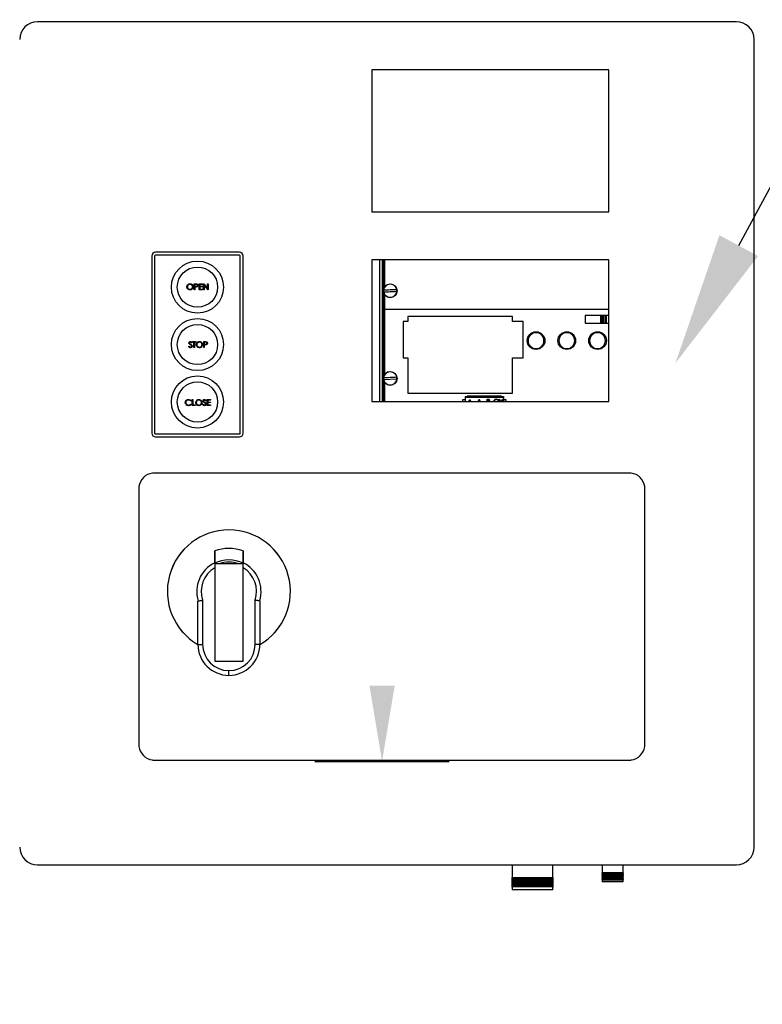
# Model space of a CAD drawing. Header units: inches. Extents: x 170 to 312, y 215 to 248.
# Tile 205 of 256: x 255.659 to 256.181, y 241.732 to 242.424. Entities that reach past the tile are written whole.
import ezdxf
from ezdxf import colors
from ezdxf.entities.mleader import LeaderData, LeaderLine
from ezdxf.math import Vec2, Vec3

# ---------------------------------------------------------------- set-up
doc = ezdxf.new("R2010")
doc.units = ezdxf.units.IN
doc.header["$LTSCALE"] = 0.25
doc.header["$MEASUREMENT"] = 0
doc.layers.add('ANNOTATIONS', color=1, linetype='Continuous')
doc.layers.add('MOTOR RH', color=7, linetype='Continuous')
doc.styles.add('ARIAL', font='arial.ttf', dxfattribs={"height": 0.09375})

msp = doc.modelspace()

# ---------------------------------------------------------------- linework, layer by layer
at = {"layer": 'ANNOTATIONS'}
msp.add_line((255.8663, 241.90233), (255.96056, 241.90233), dxfattribs=at)
msp.add_solid([(255.90458, 241.95547), (255.92229, 241.95547), (255.91343, 241.90233)], dxfattribs=at)
at = {"layer": 'MOTOR RH'}
for p, q in [((256.16229, 242.42219), (255.67136, 242.42219)), ((256.17477, 241.84212), (256.17477, 242.40971)), ((256.0727, 242.38848), (255.90634, 242.38848)), ((255.90634, 242.38848), (255.90634, 242.28866)), ((256.0727, 242.28866), (256.0727, 242.38848)), ((255.90634, 242.28866), (256.0727, 242.28866)), ((255.81321, 242.26017), (255.75426, 242.26017)), ((255.81321, 242.25818), (255.75426, 242.25818)), ((255.75164, 242.25755), (255.75164, 242.13311)), ((255.75364, 242.25755), (255.75364, 242.13311)), ((255.81383, 242.13311), (255.81383, 242.25755)), ((255.81583, 242.13311), (255.81583, 242.25755)), ((256.0727, 242.25494), (255.90634, 242.25494)), ((255.90634, 242.25494), (255.90634, 242.15539)), ((255.91186, 242.15539), (255.91186, 242.25494)), ((255.91369, 242.15539), (255.91369, 242.25494)), ((255.91409, 242.15539), (255.91409, 242.25494)), ((255.91448, 242.23438), (255.91448, 242.25494)), ((255.91513, 242.25494), (255.91513, 242.2358)), ((255.9152, 242.2359), (255.9152, 242.25494)), ((256.0727, 242.15539), (256.0727, 242.25494)), ((255.78153, 242.23799), (255.78235, 242.23799)), ((255.78153, 242.23383), (255.78153, 242.23799)), ((255.78191, 242.23757), (255.78191, 242.23618)), ((255.78267, 242.23757), (255.78191, 242.23757)), ((255.78495, 242.23383), (255.78495, 242.23799)), ((255.78495, 242.23799), (255.78729, 242.23799)), ((255.78729, 242.23757), (255.78532, 242.23757)), ((255.78532, 242.23757), (255.78532, 242.23629)), ((255.78729, 242.23799), (255.78729, 242.23757)), ((255.78804, 242.23383), (255.78804, 242.23799)), ((255.78804, 242.23799), (255.78812, 242.23799)), ((255.78812, 242.23799), (255.79086, 242.23472)), ((255.78841, 242.2371), (255.78841, 242.23383)), ((255.79115, 242.23383), (255.78841, 242.2371)), ((255.79086, 242.23799), (255.79124, 242.23799)), ((255.79086, 242.23472), (255.79086, 242.23799)), ((255.79124, 242.23799), (255.79124, 242.23383)), ((255.78191, 242.23383), (255.78153, 242.23383)), ((255.78191, 242.23618), (255.78263, 242.23617)), ((255.7822, 242.23575), (255.78191, 242.23575)), ((255.78191, 242.23575), (255.78191, 242.23383)), ((255.78729, 242.23383), (255.78495, 242.23383)), ((255.78532, 242.23629), (255.78729, 242.23629)), ((255.78729, 242.23586), (255.78532, 242.23586)), ((255.78532, 242.23586), (255.78532, 242.23426)), ((255.78532, 242.23426), (255.78729, 242.23426)), ((255.78729, 242.23629), (255.78729, 242.23586)), ((255.78729, 242.23426), (255.78729, 242.23383)), ((255.78841, 242.23383), (255.78804, 242.23383)), ((255.79124, 242.23383), (255.79115, 242.23383)), ((255.91448, 242.17282), (255.91448, 242.23181)), ((255.91513, 242.23039), (255.91513, 242.17423)), ((255.9152, 242.2303), (255.9152, 242.17433)), ((256.0727, 242.22), (255.9152, 242.22)), ((255.92819, 242.21148), (255.92819, 242.18594)), ((255.93157, 242.21148), (255.92819, 242.21148)), ((255.93157, 242.21494), (255.93157, 242.21148)), ((256.00493, 242.21494), (255.93157, 242.21494)), ((256.00493, 242.21148), (256.00493, 242.21494)), ((256.01249, 242.21148), (256.00493, 242.21148)), ((256.01249, 242.18594), (256.01249, 242.21148)), ((256.0727, 242.21568), (256.05619, 242.21568)), ((256.05619, 242.21568), (256.05619, 242.21044)), ((256.05619, 242.21044), (256.0727, 242.21044)), ((256.06716, 242.21044), (256.06716, 242.21568)), ((256.06768, 242.21044), (256.06768, 242.21568)), ((256.06864, 242.21568), (256.06864, 242.21044)), ((256.0688, 242.21044), (256.0688, 242.21568)), ((256.06917, 242.21568), (256.06917, 242.21044)), ((256.06933, 242.21044), (256.06933, 242.21568)), ((256.0703, 242.21568), (256.0703, 242.21044)), ((256.07081, 242.21568), (256.07081, 242.21044)), ((255.77991, 242.19676), (255.77957, 242.1965)), ((255.78034, 242.19736), (255.78252, 242.19736)), ((255.78034, 242.19693), (255.78034, 242.19736)), ((255.78124, 242.19693), (255.78034, 242.19693)), ((255.78124, 242.1932), (255.78124, 242.19693)), ((255.78162, 242.19693), (255.78162, 242.1932)), ((255.78252, 242.19693), (255.78162, 242.19693)), ((255.78252, 242.19736), (255.78252, 242.19693)), ((255.78817, 242.19736), (255.78899, 242.19736)), ((255.78817, 242.1932), (255.78817, 242.19736)), ((255.78855, 242.19693), (255.78855, 242.19554)), ((255.78931, 242.19693), (255.78855, 242.19693)), ((255.78855, 242.19554), (255.78928, 242.19553)), ((255.77751, 242.194), (255.77786, 242.19421)), ((255.78162, 242.1932), (255.78124, 242.1932)), ((255.78855, 242.1932), (255.78817, 242.1932)), ((255.78855, 242.19512), (255.78855, 242.1932)), ((255.78885, 242.19512), (255.78855, 242.19512)), ((255.92819, 242.18594), (255.93157, 242.18594)), ((255.93157, 242.18594), (255.93157, 242.16123)), ((256.00493, 242.16123), (256.00493, 242.18594)), ((256.00493, 242.18594), (256.01249, 242.18594)), ((255.91448, 242.15539), (255.91448, 242.17025)), ((255.92376, 242.17096), (255.91458, 242.17051)), ((255.91513, 242.16883), (255.91513, 242.15539)), ((255.9152, 242.16873), (255.9152, 242.15539)), ((255.93157, 242.16124), (256.00493, 242.16124)), ((255.93157, 242.16123), (256.00493, 242.16123)), ((255.93237, 242.16123), (255.93237, 242.16124)), ((255.93288, 242.16123), (255.93288, 242.16124)), ((255.93385, 242.16124), (255.93385, 242.16123)), ((255.93401, 242.16123), (255.93401, 242.16124)), ((255.93438, 242.16124), (255.93438, 242.16123)), ((255.93454, 242.16123), (255.93454, 242.16124)), ((255.9355, 242.16124), (255.9355, 242.16123)), ((255.93602, 242.16124), (255.93602, 242.16123)), ((255.96255, 242.16123), (255.96255, 242.16124)), ((255.96321, 242.16123), (255.96321, 242.16124)), ((255.96845, 242.16124), (255.96845, 242.16123)), ((255.9691, 242.16124), (255.9691, 242.16123)), ((255.77924, 242.15585), (255.77892, 242.1556)), ((255.7801, 242.15661), (255.78047, 242.15661)), ((255.7801, 242.15246), (255.7801, 242.15661)), ((255.78047, 242.15661), (255.78047, 242.15288)), ((255.78975, 242.15602), (255.78941, 242.15576)), ((255.79065, 242.15246), (255.79065, 242.15661)), ((255.79065, 242.15661), (255.793, 242.15661)), ((255.79103, 242.15619), (255.79103, 242.15491)), ((255.793, 242.15619), (255.79103, 242.15619)), ((255.79103, 242.15491), (255.793, 242.15491)), ((255.79103, 242.15448), (255.79103, 242.15288)), ((255.793, 242.15448), (255.79103, 242.15448)), ((255.793, 242.15661), (255.793, 242.15619)), ((255.793, 242.15491), (255.793, 242.15448)), ((255.90634, 242.15539), (256.0727, 242.15539)), ((255.97207, 242.15647), (255.96989, 242.15647)), ((255.96989, 242.15647), (255.96989, 242.15539)), ((255.97207, 242.15539), (255.97207, 242.15882)), ((255.97207, 242.15882), (255.99869, 242.15882)), ((255.99869, 242.15859), (255.97207, 242.15859)), ((255.99869, 242.1582), (255.97207, 242.1582)), ((255.97316, 242.15909), (255.97316, 242.15882)), ((255.9974, 242.15909), (255.97316, 242.15909)), ((255.97399, 242.15554), (255.97491, 242.15554)), ((255.97399, 242.15539), (255.97399, 242.15554)), ((255.97491, 242.15646), (255.97519, 242.15646)), ((255.97491, 242.15554), (255.97491, 242.15646)), ((255.97519, 242.15646), (255.97519, 242.15554)), ((255.97519, 242.15554), (255.97611, 242.15554)), ((255.97611, 242.15554), (255.97611, 242.15539)), ((255.98088, 242.15539), (255.98163, 242.15698)), ((255.98165, 242.15638), (255.98118, 242.15539)), ((255.98163, 242.15698), (255.98167, 242.15698)), ((255.9821, 242.15539), (255.98165, 242.15638)), ((255.98167, 242.15698), (255.98241, 242.15539)), ((255.98727, 242.15698), (255.98788, 242.15698)), ((255.98727, 242.15539), (255.98727, 242.15698)), ((255.98755, 242.15666), (255.98755, 242.15566)), ((255.98793, 242.15666), (255.98755, 242.15666)), ((255.98755, 242.15566), (255.98774, 242.15566)), ((255.99567, 242.15698), (255.99597, 242.15698)), ((255.99634, 242.15539), (255.99567, 242.15698)), ((255.99597, 242.15698), (255.99664, 242.15539)), ((255.99737, 242.15539), (255.99805, 242.15698)), ((255.9974, 242.15882), (255.9974, 242.15909)), ((255.99835, 242.15698), (255.99767, 242.15539)), ((255.99805, 242.15698), (255.99835, 242.15698)), ((255.99869, 242.15882), (255.99869, 242.15539)), ((256.00067, 242.15647), (255.99869, 242.15647)), ((256.00067, 242.15539), (256.00067, 242.15647)), ((255.77892, 242.15347), (255.77924, 242.15322)), ((255.78207, 242.15246), (255.7801, 242.15246)), ((255.78047, 242.15288), (255.78207, 242.15288)), ((255.78207, 242.15288), (255.78207, 242.15246)), ((255.78735, 242.15326), (255.7877, 242.15347)), ((255.793, 242.15246), (255.79065, 242.15246)), ((255.79103, 242.15288), (255.793, 242.15288)), ((255.793, 242.15288), (255.793, 242.15246)), ((255.75426, 242.13248), (255.81321, 242.13248)), ((255.75426, 242.13049), (255.81321, 242.13049)), ((256.08848, 242.10495), (255.75209, 242.10495)), ((255.74261, 242.09547), (255.74261, 241.9128)), ((256.09796, 241.9128), (256.09796, 242.09547)), ((255.81581, 242.04112), (255.79585, 242.04112)), ((255.79585, 242.04112), (255.79585, 241.9728)), ((255.81581, 241.9728), (255.81581, 242.04112)), ((255.78738, 242.01562), (255.78738, 241.9846)), ((255.82427, 241.9846), (255.82427, 242.01562)), ((255.78405, 241.9846), (255.78405, 242.01441)), ((255.8276, 242.01441), (255.8276, 241.9846)), ((255.78405, 241.9846), (255.78738, 241.9846)), ((255.8276, 241.9846), (255.82427, 241.9846)), ((255.79585, 241.9728), (255.81581, 241.9728)), ((255.80583, 241.96282), (255.80583, 241.96615)), ((255.75209, 241.90332), (256.08848, 241.90332)), ((255.67136, 241.82964), (256.16229, 241.82964)), ((256.00478, 241.82964), (256.00478, 241.82051)), ((256.03339, 241.82051), (256.03339, 241.82964)), ((256.0681, 241.82964), (256.0681, 241.82417)), ((256.08274, 241.82417), (256.08274, 241.82964)), ((256.0681, 241.82417), (256.06776, 241.82398)), ((256.06776, 241.82398), (256.0681, 241.82379)), ((256.06776, 241.82398), (256.08307, 241.82398)), ((256.0681, 241.82351), (256.06776, 241.82332)), ((256.06776, 241.82332), (256.0681, 241.82312)), ((256.06776, 241.82332), (256.08307, 241.82332)), ((256.0681, 241.82284), (256.06776, 241.82265)), ((256.06776, 241.82265), (256.0681, 241.82246)), ((256.06776, 241.82265), (256.08307, 241.82265)), ((256.0681, 241.82218), (256.06776, 241.82199)), ((256.06776, 241.82199), (256.0681, 241.82179)), ((256.06776, 241.82199), (256.08307, 241.82199)), ((256.0681, 241.82417), (256.08274, 241.82417)), ((256.0681, 241.82379), (256.0681, 241.82351)), ((256.0681, 241.82379), (256.08274, 241.82379)), ((256.0681, 241.82351), (256.08274, 241.82351)), ((256.0681, 241.82312), (256.0681, 241.82284)), ((256.0681, 241.82312), (256.08274, 241.82312)), ((256.0681, 241.82284), (256.08274, 241.82284)), ((256.0681, 241.82246), (256.0681, 241.82218)), ((256.0681, 241.82246), (256.08274, 241.82246)), ((256.0681, 241.82218), (256.08274, 241.82218)), ((256.0681, 241.82179), (256.0681, 241.82151)), ((256.0681, 241.82179), (256.08274, 241.82179)), ((256.08307, 241.82398), (256.08274, 241.82417)), ((256.08274, 241.82379), (256.08307, 241.82398)), ((256.08274, 241.82351), (256.08274, 241.82379)), ((256.08307, 241.82332), (256.08274, 241.82351)), ((256.08274, 241.82312), (256.08307, 241.82332)), ((256.08274, 241.82284), (256.08274, 241.82312)), ((256.08307, 241.82265), (256.08274, 241.82284)), ((256.08274, 241.82246), (256.08307, 241.82265)), ((256.08274, 241.82218), (256.08274, 241.82246)), ((256.08307, 241.82199), (256.08274, 241.82218)), ((256.08274, 241.82179), (256.08307, 241.82199)), ((256.08274, 241.82151), (256.08274, 241.82179)), ((256.00478, 241.82051), (256.00445, 241.82032)), ((256.00445, 241.82032), (256.00478, 241.82013)), ((256.00445, 241.82032), (256.03373, 241.82032)), ((256.00478, 241.81968), (256.00445, 241.81949)), ((256.00445, 241.81949), (256.00478, 241.8193)), ((256.00445, 241.81949), (256.03373, 241.81949)), ((256.00478, 241.81885), (256.00445, 241.81866)), ((256.00445, 241.81866), (256.00478, 241.81847)), ((256.00445, 241.81866), (256.03373, 241.81866)), ((256.00478, 241.81802), (256.00445, 241.81783)), ((256.00445, 241.81783), (256.00478, 241.81763)), ((256.00445, 241.81783), (256.03373, 241.81783)), ((256.00478, 241.81719), (256.00445, 241.817)), ((256.00445, 241.817), (256.00478, 241.8168)), ((256.00445, 241.817), (256.03373, 241.817)), ((256.00478, 241.81636), (256.00445, 241.81616)), ((256.00445, 241.81616), (256.00478, 241.81597)), ((256.00445, 241.81616), (256.03373, 241.81616)), ((256.00478, 241.81552), (256.00445, 241.81533)), ((256.00445, 241.81533), (256.00478, 241.81514)), ((256.00445, 241.81533), (256.03373, 241.81533)), ((256.03339, 241.82051), (256.00478, 241.82051)), ((256.00478, 241.82013), (256.00478, 241.81968)), ((256.00478, 241.82013), (256.03339, 241.82013)), ((256.03339, 241.81968), (256.00478, 241.81968)), ((256.00478, 241.8193), (256.00478, 241.81885)), ((256.00478, 241.8193), (256.03339, 241.8193)), ((256.03339, 241.81885), (256.00478, 241.81885)), ((256.00478, 241.81847), (256.00478, 241.81802)), ((256.00478, 241.81847), (256.03339, 241.81847)), ((256.03339, 241.81802), (256.00478, 241.81802)), ((256.00478, 241.81763), (256.00478, 241.81719)), ((256.00478, 241.81763), (256.03339, 241.81763)), ((256.03339, 241.81719), (256.00478, 241.81719)), ((256.00478, 241.8168), (256.00478, 241.81636)), ((256.00478, 241.8168), (256.03339, 241.8168)), ((256.03339, 241.81636), (256.00478, 241.81636)), ((256.00478, 241.81597), (256.00478, 241.81552)), ((256.00478, 241.81597), (256.03339, 241.81597)), ((256.03339, 241.81552), (256.00478, 241.81552)), ((256.00478, 241.81514), (256.00478, 241.81469)), ((256.00478, 241.81514), (256.03339, 241.81514)), ((256.03373, 241.82032), (256.03339, 241.82051)), ((256.03339, 241.82013), (256.03373, 241.82032)), ((256.03339, 241.81968), (256.03339, 241.82013)), ((256.03373, 241.81949), (256.03339, 241.81968)), ((256.03339, 241.8193), (256.03373, 241.81949)), ((256.03339, 241.81885), (256.03339, 241.8193)), ((256.03373, 241.81866), (256.03339, 241.81885)), ((256.03339, 241.81847), (256.03373, 241.81866)), ((256.03339, 241.81802), (256.03339, 241.81847)), ((256.03373, 241.81783), (256.03339, 241.81802)), ((256.03339, 241.81763), (256.03373, 241.81783)), ((256.03339, 241.81719), (256.03339, 241.81763)), ((256.03373, 241.817), (256.03339, 241.81719)), ((256.03339, 241.8168), (256.03373, 241.817)), ((256.03339, 241.81636), (256.03339, 241.8168)), ((256.03373, 241.81616), (256.03339, 241.81636)), ((256.03339, 241.81597), (256.03373, 241.81616)), ((256.03339, 241.81552), (256.03339, 241.81597)), ((256.03373, 241.81533), (256.03339, 241.81552)), ((256.03339, 241.81514), (256.03373, 241.81533)), ((256.03339, 241.81469), (256.03339, 241.81514)), ((256.0681, 241.82151), (256.06776, 241.82132)), ((256.06776, 241.82132), (256.0681, 241.82113)), ((256.06776, 241.82132), (256.08307, 241.82132)), ((256.0681, 241.82085), (256.06776, 241.82066)), ((256.06776, 241.82066), (256.0681, 241.82046)), ((256.06776, 241.82066), (256.08307, 241.82066)), ((256.0681, 241.82018), (256.06776, 241.81999)), ((256.06776, 241.81999), (256.0681, 241.8198)), ((256.06776, 241.81999), (256.08307, 241.81999)), ((256.0681, 241.81952), (256.06776, 241.81932)), ((256.06776, 241.81932), (256.0681, 241.81913)), ((256.06776, 241.81932), (256.08307, 241.81932)), ((256.0681, 241.82151), (256.08274, 241.82151)), ((256.0681, 241.82113), (256.0681, 241.82085)), ((256.0681, 241.82113), (256.08274, 241.82113)), ((256.0681, 241.82085), (256.08274, 241.82085)), ((256.0681, 241.82046), (256.0681, 241.82018)), ((256.0681, 241.82046), (256.08274, 241.82046)), ((256.0681, 241.82018), (256.08274, 241.82018)), ((256.0681, 241.8198), (256.0681, 241.81952)), ((256.0681, 241.8198), (256.08274, 241.8198)), ((256.0681, 241.81952), (256.08274, 241.81952)), ((256.0681, 241.81913), (256.0681, 241.81766)), ((256.0681, 241.81913), (256.08274, 241.81913)), ((256.08274, 241.81766), (256.0681, 241.81766)), ((256.08307, 241.82132), (256.08274, 241.82151)), ((256.08274, 241.82113), (256.08307, 241.82132)), ((256.08274, 241.82085), (256.08274, 241.82113)), ((256.08307, 241.82066), (256.08274, 241.82085)), ((256.08274, 241.82046), (256.08307, 241.82066)), ((256.08274, 241.82018), (256.08274, 241.82046)), ((256.08307, 241.81999), (256.08274, 241.82018)), ((256.08274, 241.8198), (256.08307, 241.81999)), ((256.08274, 241.81952), (256.08274, 241.8198)), ((256.08307, 241.81932), (256.08274, 241.81952)), ((256.08274, 241.81913), (256.08307, 241.81932)), ((256.08274, 241.81766), (256.08274, 241.81913)), ((256.00478, 241.81469), (256.00445, 241.8145)), ((256.00445, 241.8145), (256.00478, 241.81431)), ((256.00445, 241.8145), (256.03373, 241.8145)), ((256.03339, 241.81469), (256.00478, 241.81469)), ((256.00478, 241.81431), (256.00478, 241.812)), ((256.00478, 241.81431), (256.03339, 241.81431)), ((256.03339, 241.812), (256.00478, 241.812)), ((256.03373, 241.8145), (256.03339, 241.81469)), ((256.03339, 241.81431), (256.03373, 241.8145)), ((256.03339, 241.812), (256.03339, 241.81431))]:
    msp.add_line(p, q, dxfattribs=at)
at = {"layer": 'MOTOR RH', "flags": 128}
for points in [[(255.9145, 242.23367), (255.9156, 242.23373), (255.91674, 242.23378), (255.91791, 242.23384), (255.91909, 242.2339), (255.92027, 242.23395), (255.92144, 242.23401), (255.92258, 242.23406), (255.92368, 242.23412)], [(255.92376, 242.23252), (255.92266, 242.23247), (255.92152, 242.23241), (255.92035, 242.23236), (255.91917, 242.2323), (255.91798, 242.23224), (255.91682, 242.23219), (255.91568, 242.23213), (255.91458, 242.23208)], [(255.9145, 242.17211), (255.9156, 242.17216), (255.91674, 242.17221), (255.91791, 242.17227), (255.91909, 242.17233), (255.92027, 242.17239), (255.92144, 242.17244), (255.92258, 242.1725), (255.92368, 242.17255)]]:
    msp.add_lwpolyline(points, dxfattribs=at)
at = {"layer": 'MOTOR RH'}
for centre, radius in [((255.78374, 242.23569), 0.0183), ((255.78374, 242.23569), 0.01414), ((255.91913, 242.2331), 0.00482), ((255.78374, 242.19533), 0.0183), ((255.78374, 242.19533), 0.01414), ((256.02157, 242.19806), 0.00622), ((256.04318, 242.19806), 0.00622), ((256.06479, 242.19806), 0.00622), ((255.91913, 242.17153), 0.00482), ((255.78374, 242.15497), 0.0183), ((255.78374, 242.15497), 0.01414)]:
    msp.add_circle(centre, radius, dxfattribs=at)
for centre, radius, start, end in [((255.67136, 242.40971), 0.01248, 90, 180), ((256.16229, 242.40971), 0.01248, 0, 90), ((255.75426, 242.25755), 0.00262, 90, 180), ((255.75426, 242.25755), 0.000624, 90, 180), ((255.81321, 242.25755), 0.00262, 0, 90), ((255.81321, 242.25755), 0.000624, 0, 90), ((255.91913, 242.2331), 0.00466, 12.63519, 172.92017), ((255.91913, 242.2331), 0.00473, 173.04894, 192.50643), ((255.91913, 242.2331), 0.00466, 192.63519, 352.92017), ((255.91913, 242.2331), 0.00473, 353.04894, 12.50643), ((255.91913, 242.17153), 0.00466, 12.63519, 172.92017), ((255.91913, 242.17153), 0.00473, 173.04894, 192.50643), ((255.91913, 242.17153), 0.00466, 192.63519, 352.92017), ((255.91913, 242.17153), 0.00473, 353.04894, 12.50643), ((255.75426, 242.13311), 0.00262, 180, 270), ((255.75426, 242.13311), 0.000624, 180, 270), ((255.81321, 242.13311), 0.00262, 270, 0), ((255.81321, 242.13311), 0.000624, 270, 0), ((255.75359, 242.09397), 0.01108, 97.7581, 172.2419), ((256.08698, 242.09397), 0.01108, 7.7581, 82.2419), ((255.80583, 242.02177), 0.04323, 300.24249, 239.75749), ((255.80583, 242.02177), 0.04322, 300.24806, 239.75194), ((255.80583, 242.02177), 0.03025, 70.721, 109.2554), ((255.80583, 242.02177), 0.02217, 63.22591, 116.74005), ((255.80583, 242.02177), 0.02257, 116.23161, 197.09777), ((255.80583, 242.02177), 0.01944, 120.86903, 198.43237), ((255.80583, 242.02177), 0.02061, 69.85267, 110.14733), ((255.80583, 242.02177), 0.02257, 342.90223, 63.7351), ((255.80583, 242.02177), 0.01944, 341.56763, 59.09059), ((255.80583, 241.9846), 0.02178, 180, 270), ((255.80583, 241.9846), 0.01845, 180, 269.99537), ((255.80582, 241.9846), 0.02178, 270.02568, 0), ((255.80582, 241.9846), 0.01845, 270.02568, 0), ((255.75359, 241.9143), 0.01108, 187.7581, 262.2419), ((256.08698, 241.9143), 0.01108, 277.7581, 352.2419), ((255.67136, 241.84212), 0.01248, 180, 270), ((256.16229, 241.84212), 0.01248, 270, 0)]:
    msp.add_arc(centre, radius, start, end, dxfattribs=at)
for points, knots in [([(255.77631, 242.2359), (255.77635, 242.23622), (255.77642, 242.23686), (255.77699, 242.23759), (255.77771, 242.23802), (255.77822, 242.23808), (255.77847, 242.2381)], [0, 0, 0, 0, 0.279731, 0.559326, 0.77968, 1, 1, 1, 1]), ([(255.77849, 242.23767), (255.77822, 242.23764), (255.7777, 242.23757), (255.7771, 242.23711), (255.77674, 242.23652), (255.7767, 242.2361), (255.77668, 242.2359)], [0, 0, 0, 0, 0.279627, 0.559351, 0.779632, 1, 1, 1, 1]), ([(255.77847, 242.2381), (255.77879, 242.23807), (255.77944, 242.238), (255.78017, 242.23741), (255.78062, 242.23668), (255.78066, 242.23617), (255.78068, 242.23592)], [0, 0, 0, 0, 0.279766, 0.559356, 0.77957, 1, 1, 1, 1]), ([(255.78031, 242.23592), (255.78027, 242.23618), (255.78021, 242.23671), (255.77971, 242.23728), (255.77911, 242.23761), (255.77869, 242.23765), (255.77849, 242.23767)], [0, 0, 0, 0, 0.279463, 0.558871, 0.779515, 1, 1, 1, 1]), ([(255.78235, 242.23799), (255.78253, 242.23799), (255.78284, 242.238), (255.78316, 242.23795), (255.7833, 242.23793)], [0, 0, 0, 0, 0.560312, 1, 1, 1, 1]), ([(255.78372, 242.23688), (255.7837, 242.237), (255.78367, 242.23718), (255.78352, 242.23736), (255.78323, 242.23757), (255.78292, 242.23757), (255.78267, 242.23757)], [0, 0, 0, 0, 0.248963, 0.37473, 0.500379, 1, 1, 1, 1]), ([(255.7833, 242.23793), (255.78342, 242.23789), (255.78368, 242.23779), (255.78394, 242.23751), (255.78407, 242.23719), (255.78409, 242.23698), (255.78409, 242.23688)], [0, 0, 0, 0, 0.279707, 0.559375, 0.779503, 1, 1, 1, 1]), ([(255.7785, 242.23373), (255.77818, 242.23376), (255.77753, 242.23383), (255.77682, 242.23442), (255.77637, 242.23514), (255.77633, 242.23564), (255.77631, 242.2359)], [0, 0, 0, 0, 0.279663, 0.559353, 0.779636, 1, 1, 1, 1]), ([(255.77668, 242.2359), (255.77671, 242.23564), (255.77678, 242.23511), (255.77728, 242.23455), (255.77787, 242.23421), (255.77828, 242.23417), (255.77849, 242.23415)], [0, 0, 0, 0, 0.279417, 0.559078, 0.779478, 1, 1, 1, 1]), ([(255.77849, 242.23415), (255.77875, 242.23418), (255.77928, 242.23424), (255.77989, 242.2347), (255.78025, 242.23529), (255.78029, 242.23571), (255.78031, 242.23592)], [0, 0, 0, 0, 0.279831, 0.559389, 0.77965, 1, 1, 1, 1]), ([(255.78068, 242.23592), (255.78064, 242.23559), (255.78057, 242.23495), (255.77998, 242.23423), (255.77926, 242.23379), (255.77875, 242.23375), (255.7785, 242.23373)], [0, 0, 0, 0, 0.279632, 0.559342, 0.779597, 1, 1, 1, 1]), ([(255.78326, 242.23582), (255.78307, 242.2358), (255.78271, 242.23575), (255.78236, 242.23575), (255.7822, 242.23575)], [0, 0, 0, 0, 0.559697, 1, 1, 1, 1]), ([(255.78263, 242.23617), (255.78289, 242.23617), (255.78321, 242.23617), (255.78351, 242.23638), (255.78367, 242.23657), (255.7837, 242.23675), (255.78372, 242.23688)], [0, 0, 0, 0, 0.499719, 0.625348, 0.751078, 1, 1, 1, 1]), ([(255.78409, 242.23688), (255.78408, 242.23674), (255.78406, 242.23647), (255.78385, 242.23613), (255.78357, 242.23592), (255.78337, 242.23585), (255.78326, 242.23582)], [0, 0, 0, 0, 0.2801, 0.559328, 0.779458, 1, 1, 1, 1]), ([(256.02713, 242.19806), (256.02706, 242.19736), (256.02695, 242.19628), (256.02625, 242.19498), (256.02553, 242.19409), (256.02464, 242.19337), (256.02334, 242.1927), (256.02157, 242.19236), (256.01979, 242.1927), (256.01849, 242.19337), (256.0176, 242.19409), (256.01688, 242.19498), (256.01621, 242.19628), (256.01586, 242.19806), (256.01621, 242.19983), (256.01688, 242.20113), (256.0176, 242.20202), (256.01849, 242.20274), (256.01979, 242.20342), (256.02157, 242.20376), (256.02334, 242.20342), (256.02464, 242.20274), (256.02553, 242.20202), (256.02625, 242.20113), (256.02695, 242.19983), (256.02706, 242.19876), (256.02713, 242.19806)], [0, 0, 0, 0, 0.059864, 0.09209, 0.125, 0.157909, 0.190136, 0.25, 0.309864, 0.34209, 0.375, 0.40791, 0.440135, 0.5, 0.559864, 0.59209, 0.625, 0.65791, 0.690135, 0.75, 0.809864, 0.84209, 0.875, 0.90791, 0.940135, 1, 1, 1, 1]), ([(256.04875, 242.19806), (256.04867, 242.19736), (256.04856, 242.19628), (256.04786, 242.19498), (256.04715, 242.19409), (256.04625, 242.19337), (256.04496, 242.1927), (256.04318, 242.19236), (256.0414, 242.1927), (256.04011, 242.19337), (256.03922, 242.19409), (256.03849, 242.19498), (256.03782, 242.19628), (256.03748, 242.19806), (256.03782, 242.19983), (256.03849, 242.20113), (256.03922, 242.20202), (256.04011, 242.20274), (256.0414, 242.20342), (256.04318, 242.20376), (256.04496, 242.20342), (256.04625, 242.20274), (256.04715, 242.20202), (256.04786, 242.20113), (256.04856, 242.19983), (256.04867, 242.19876), (256.04875, 242.19806)], [0, 0, 0, 0, 0.059864, 0.09209, 0.125, 0.15791, 0.190136, 0.25, 0.309864, 0.34209, 0.375, 0.40791, 0.440135, 0.5, 0.559864, 0.59209, 0.625, 0.65791, 0.690136, 0.75, 0.809864, 0.84209, 0.875, 0.90791, 0.940135, 1, 1, 1, 1]), ([(256.07036, 242.19806), (256.07029, 242.19736), (256.07017, 242.19628), (256.06948, 242.19498), (256.06876, 242.19409), (256.06787, 242.19337), (256.06657, 242.1927), (256.06479, 242.19236), (256.06302, 242.1927), (256.06172, 242.19337), (256.06083, 242.19409), (256.06011, 242.19498), (256.05943, 242.19628), (256.05909, 242.19806), (256.05943, 242.19983), (256.06011, 242.20113), (256.06083, 242.20202), (256.06172, 242.20274), (256.06302, 242.20342), (256.06479, 242.20376), (256.06657, 242.20342), (256.06787, 242.20274), (256.06876, 242.20202), (256.06948, 242.20113), (256.07017, 242.19983), (256.07029, 242.19876), (256.07036, 242.19806)], [0, 0, 0, 0, 0.059864, 0.09209, 0.125, 0.15791, 0.190135, 0.25, 0.309864, 0.34209, 0.375, 0.407909, 0.440136, 0.5, 0.559864, 0.59209, 0.624999, 0.657909, 0.690136, 0.75, 0.809864, 0.84209, 0.875, 0.90791, 0.940135, 1, 1, 1, 1]), ([(255.77778, 242.19649), (255.77779, 242.19664), (255.77783, 242.19693), (255.77812, 242.19725), (255.77845, 242.19743), (255.77869, 242.19745), (255.7788, 242.19746)], [0, 0, 0, 0, 0.279549, 0.558796, 0.779376, 1, 1, 1, 1]), ([(255.77801, 242.19586), (255.77794, 242.19597), (255.77781, 242.19616), (255.77779, 242.19639), (255.77778, 242.19649)], [0, 0, 0, 0, 0.559837, 1, 1, 1, 1]), ([(255.77869, 242.19529), (255.77856, 242.19539), (255.77831, 242.19556), (255.7781, 242.19577), (255.77801, 242.19586)], [0, 0, 0, 0, 0.560405, 1, 1, 1, 1]), ([(255.77876, 242.19704), (255.77868, 242.19703), (255.77851, 242.19702), (255.7783, 242.19689), (255.77817, 242.19671), (255.77816, 242.19658), (255.77815, 242.19651)], [0, 0, 0, 0, 0.280272, 0.55993, 0.779919, 1, 1, 1, 1]), ([(255.77815, 242.19651), (255.77816, 242.19645), (255.77816, 242.19633), (255.77825, 242.19614), (255.77836, 242.19604), (255.77842, 242.19597)], [0, 0, 0, 0, 0.2799479, 0.5597749, 1, 1, 1, 1]), ([(255.77842, 242.19597), (255.77853, 242.19589), (255.77871, 242.19575), (255.7789, 242.19562), (255.77898, 242.19556)], [0, 0, 0, 0, 0.559909, 1, 1, 1, 1]), ([(255.77957, 242.1965), (255.77945, 242.19665), (255.77929, 242.19686), (255.77898, 242.19702), (255.77883, 242.19703), (255.77876, 242.19704)], [0, 0, 0, 0, 0.559818, 0.77985, 1, 1, 1, 1]), ([(255.7788, 242.19746), (255.77893, 242.19745), (255.77919, 242.19742), (255.77959, 242.19718), (255.77979, 242.19692), (255.77991, 242.19676)], [0, 0, 0, 0, 0.279751, 0.559499, 1, 1, 1, 1]), ([(255.77898, 242.19556), (255.77924, 242.19536), (255.77961, 242.1951), (255.77992, 242.19459), (255.77995, 242.19434), (255.77996, 242.19422)], [0, 0, 0, 0, 0.560115, 0.780279, 1, 1, 1, 1]), ([(255.78295, 242.19526), (255.78299, 242.19558), (255.78306, 242.19622), (255.78363, 242.19695), (255.78435, 242.19739), (255.78486, 242.19744), (255.78511, 242.19746)], [0, 0, 0, 0, 0.279731, 0.559325, 0.779681, 1, 1, 1, 1]), ([(255.78513, 242.19704), (255.78486, 242.197), (255.78434, 242.19693), (255.78374, 242.19647), (255.78338, 242.19588), (255.78334, 242.19547), (255.78332, 242.19526)], [0, 0, 0, 0, 0.279626, 0.559346, 0.779627, 1, 1, 1, 1]), ([(255.78511, 242.19746), (255.78543, 242.19743), (255.78609, 242.19736), (255.78681, 242.19677), (255.78726, 242.19604), (255.7873, 242.19553), (255.78732, 242.19528)], [0, 0, 0, 0, 0.279768, 0.559357, 0.77957, 1, 1, 1, 1]), ([(255.78695, 242.19528), (255.78692, 242.19554), (255.78685, 242.19607), (255.78635, 242.19664), (255.78575, 242.19697), (255.78533, 242.19702), (255.78513, 242.19704)], [0, 0, 0, 0, 0.27947, 0.55887, 0.779518, 1, 1, 1, 1]), ([(255.78899, 242.19736), (255.78917, 242.19736), (255.78949, 242.19736), (255.7898, 242.19731), (255.78994, 242.19729)], [0, 0, 0, 0, 0.560314, 1, 1, 1, 1]), ([(255.78928, 242.19553), (255.78953, 242.19553), (255.78985, 242.19553), (255.79015, 242.19574), (255.79031, 242.19593), (255.79034, 242.19612), (255.79036, 242.19624)], [0, 0, 0, 0, 0.499724, 0.625347, 0.751089, 1, 1, 1, 1]), ([(255.79036, 242.19624), (255.79034, 242.19636), (255.79031, 242.19654), (255.79016, 242.19672), (255.78987, 242.19694), (255.78956, 242.19693), (255.78931, 242.19693)], [0, 0, 0, 0, 0.2489749, 0.3747309, 0.5003825, 1, 1, 1, 1]), ([(255.79073, 242.19624), (255.79072, 242.1961), (255.7907, 242.19583), (255.7905, 242.1955), (255.79021, 242.19528), (255.79001, 242.19522), (255.7899, 242.19518)], [0, 0, 0, 0, 0.280099, 0.559325, 0.779463, 1, 1, 1, 1]), ([(255.78994, 242.19729), (255.79006, 242.19725), (255.79032, 242.19716), (255.79058, 242.19687), (255.79072, 242.19656), (255.79073, 242.19635), (255.79073, 242.19624)], [0, 0, 0, 0, 0.2797041, 0.5593845, 0.7795145, 1, 1, 1, 1]), ([(255.77878, 242.19309), (255.77862, 242.19311), (255.77831, 242.19314), (255.77784, 242.19345), (255.77764, 242.19379), (255.77751, 242.194)], [0, 0, 0, 0, 0.279879, 0.559662, 1, 1, 1, 1]), ([(255.77786, 242.19421), (255.77799, 242.19402), (255.77816, 242.19375), (255.77851, 242.19354), (255.77869, 242.19353), (255.77878, 242.19352)], [0, 0, 0, 0, 0.559324, 0.779784, 1, 1, 1, 1]), ([(255.77944, 242.19463), (255.77931, 242.19477), (255.77908, 242.19501), (255.77881, 242.19521), (255.77869, 242.19529)], [0, 0, 0, 0, 0.559492, 1, 1, 1, 1]), ([(255.77878, 242.19352), (255.77889, 242.19353), (255.77911, 242.19355), (255.77938, 242.19372), (255.77956, 242.19396), (255.77958, 242.19413), (255.77959, 242.19422)], [0, 0, 0, 0, 0.280273, 0.560145, 0.780153, 1, 1, 1, 1]), ([(255.77996, 242.19422), (255.77994, 242.19405), (255.77989, 242.1937), (255.77956, 242.19334), (255.77918, 242.19312), (255.77891, 242.1931), (255.77878, 242.19309)], [0, 0, 0, 0, 0.279183, 0.559084, 0.779443, 1, 1, 1, 1]), ([(255.77959, 242.19422), (255.77958, 242.1943), (255.77956, 242.19445), (255.77948, 242.19458), (255.77944, 242.19463)], [0, 0, 0, 0, 0.558992, 1, 1, 1, 1]), ([(255.78514, 242.19309), (255.78482, 242.19313), (255.78418, 242.1932), (255.78346, 242.19378), (255.78302, 242.1945), (255.78297, 242.195), (255.78295, 242.19526)], [0, 0, 0, 0, 0.279664, 0.559354, 0.779636, 1, 1, 1, 1]), ([(255.78332, 242.19526), (255.78335, 242.195), (255.78342, 242.19447), (255.78392, 242.19391), (255.78451, 242.19357), (255.78492, 242.19353), (255.78513, 242.19352)], [0, 0, 0, 0, 0.279412, 0.559074, 0.779476, 1, 1, 1, 1]), ([(255.78513, 242.19352), (255.78539, 242.19355), (255.78592, 242.19361), (255.78653, 242.19406), (255.78689, 242.19465), (255.78693, 242.19507), (255.78695, 242.19528)], [0, 0, 0, 0, 0.279829, 0.559387, 0.779656, 1, 1, 1, 1]), ([(255.78732, 242.19528), (255.78728, 242.19495), (255.78721, 242.19431), (255.78662, 242.19359), (255.7859, 242.19315), (255.7854, 242.19311), (255.78514, 242.19309)], [0, 0, 0, 0, 0.279627, 0.559342, 0.779597, 1, 1, 1, 1]), ([(255.7899, 242.19518), (255.78971, 242.19516), (255.78936, 242.19512), (255.789, 242.19512), (255.78885, 242.19512)], [0, 0, 0, 0, 0.559694, 1, 1, 1, 1]), ([(255.77519, 242.15456), (255.77523, 242.15489), (255.77531, 242.15554), (255.77592, 242.15625), (255.77666, 242.15666), (255.77717, 242.1567), (255.77743, 242.15672)], [0, 0, 0, 0, 0.2795135, 0.5590797, 0.7793734, 1, 1, 1, 1]), ([(255.77572, 242.15308), (255.77555, 242.15333), (255.77524, 242.15378), (255.77521, 242.15432), (255.77519, 242.15456)], [0, 0, 0, 0, 0.559029, 1, 1, 1, 1]), ([(255.77741, 242.15629), (255.77714, 242.15626), (255.77661, 242.1562), (255.77599, 242.15575), (255.77562, 242.15516), (255.77558, 242.15474), (255.77556, 242.15453)], [0, 0, 0, 0, 0.2798556, 0.5595178, 0.779687, 1, 1, 1, 1]), ([(255.77556, 242.15453), (255.7756, 242.15426), (255.77566, 242.15372), (255.77618, 242.15314), (255.7768, 242.15282), (255.77722, 242.15279), (255.77743, 242.15278)], [0, 0, 0, 0, 0.279434, 0.558922, 0.779283, 1, 1, 1, 1]), ([(255.77892, 242.1556), (255.77868, 242.15583), (255.77824, 242.15623), (255.77766, 242.15627), (255.77741, 242.15629)], [0, 0, 0, 0, 0.558427, 1, 1, 1, 1]), ([(255.77743, 242.15672), (255.77783, 242.15668), (255.77854, 242.1566), (255.77903, 242.15608), (255.77924, 242.15585)], [0, 0, 0, 0, 0.5595149, 1, 1, 1, 1]), ([(255.78255, 242.15452), (255.78259, 242.15484), (255.78266, 242.15548), (255.78323, 242.15621), (255.78395, 242.15665), (255.78446, 242.1567), (255.78471, 242.15672)], [0, 0, 0, 0, 0.27973, 0.559327, 0.77968, 1, 1, 1, 1]), ([(255.78474, 242.15235), (255.78442, 242.15238), (255.78378, 242.15246), (255.78306, 242.15304), (255.78262, 242.15376), (255.78257, 242.15426), (255.78255, 242.15452)], [0, 0, 0, 0, 0.279664, 0.559353, 0.779636, 1, 1, 1, 1]), ([(255.78473, 242.15629), (255.78446, 242.15626), (255.78394, 242.15619), (255.78334, 242.15573), (255.78298, 242.15514), (255.78294, 242.15473), (255.78292, 242.15452)], [0, 0, 0, 0, 0.279628, 0.55935, 0.779632, 1, 1, 1, 1]), ([(255.78292, 242.15452), (255.78295, 242.15426), (255.78302, 242.15373), (255.78352, 242.15317), (255.78411, 242.15283), (255.78452, 242.15279), (255.78473, 242.15278)], [0, 0, 0, 0, 0.279417, 0.559078, 0.779477, 1, 1, 1, 1]), ([(255.78471, 242.15672), (255.78503, 242.15669), (255.78569, 242.15662), (255.78642, 242.15603), (255.78686, 242.1553), (255.7869, 242.15479), (255.78692, 242.15454)], [0, 0, 0, 0, 0.279767, 0.559358, 0.779572, 1, 1, 1, 1]), ([(255.78655, 242.15454), (255.78652, 242.1548), (255.78645, 242.15533), (255.78595, 242.1559), (255.78535, 242.15623), (255.78493, 242.15627), (255.78473, 242.15629)], [0, 0, 0, 0, 0.27947, 0.558871, 0.779516, 1, 1, 1, 1]), ([(255.78473, 242.15278), (255.78499, 242.15281), (255.78552, 242.15287), (255.78613, 242.15332), (255.78649, 242.15391), (255.78653, 242.15433), (255.78655, 242.15454)], [0, 0, 0, 0, 0.279829, 0.559387, 0.779653, 1, 1, 1, 1]), ([(255.78692, 242.15454), (255.78689, 242.15421), (255.78681, 242.15357), (255.78622, 242.15285), (255.7855, 242.15241), (255.785, 242.15237), (255.78474, 242.15235)], [0, 0, 0, 0, 0.279631, 0.559344, 0.779598, 1, 1, 1, 1]), ([(255.78762, 242.15575), (255.78763, 242.1559), (255.78767, 242.15619), (255.78795, 242.15651), (255.78829, 242.15669), (255.78852, 242.15671), (255.78864, 242.15672)], [0, 0, 0, 0, 0.279554, 0.558801, 0.779377, 1, 1, 1, 1]), ([(255.78785, 242.15512), (255.78777, 242.15523), (255.78764, 242.15542), (255.78762, 242.15565), (255.78762, 242.15575)], [0, 0, 0, 0, 0.559845, 1, 1, 1, 1]), ([(255.78853, 242.15455), (255.78839, 242.15465), (255.78815, 242.15482), (255.78794, 242.15503), (255.78785, 242.15512)], [0, 0, 0, 0, 0.560415, 1, 1, 1, 1]), ([(255.7886, 242.15629), (255.78851, 242.15629), (255.78834, 242.15628), (255.78814, 242.15615), (255.78801, 242.15597), (255.788, 242.15583), (255.78799, 242.15577)], [0, 0, 0, 0, 0.280276, 0.559933, 0.779921, 1, 1, 1, 1]), ([(255.78799, 242.15577), (255.78799, 242.15571), (255.788, 242.15559), (255.78809, 242.1554), (255.7882, 242.1553), (255.78826, 242.15523)], [0, 0, 0, 0, 0.279943, 0.559777, 1, 1, 1, 1]), ([(255.78826, 242.15523), (255.78836, 242.15515), (255.78855, 242.15501), (255.78874, 242.15488), (255.78882, 242.15482)], [0, 0, 0, 0, 0.559898, 1, 1, 1, 1]), ([(255.78928, 242.15389), (255.78915, 242.15403), (255.78892, 242.15427), (255.78865, 242.15447), (255.78853, 242.15455)], [0, 0, 0, 0, 0.559494, 1, 1, 1, 1]), ([(255.78941, 242.15576), (255.78929, 242.15591), (255.78913, 242.15612), (255.78882, 242.15628), (255.78867, 242.15629), (255.7886, 242.15629)], [0, 0, 0, 0, 0.559819, 0.77985, 1, 1, 1, 1]), ([(255.78864, 242.15672), (255.78877, 242.15671), (255.78902, 242.15668), (255.78942, 242.15644), (255.78963, 242.15618), (255.78975, 242.15602)], [0, 0, 0, 0, 0.279748, 0.559503, 1, 1, 1, 1]), ([(255.78882, 242.15482), (255.78908, 242.15462), (255.78945, 242.15435), (255.78975, 242.15385), (255.78979, 242.1536), (255.7898, 242.15347)], [0, 0, 0, 0, 0.560115, 0.780284, 1, 1, 1, 1]), ([(255.78943, 242.15348), (255.78942, 242.15356), (255.7894, 242.15371), (255.78932, 242.15383), (255.78928, 242.15389)], [0, 0, 0, 0, 0.55898, 1, 1, 1, 1]), ([(255.98774, 242.15566), (255.98793, 242.15566), (255.98818, 242.15567), (255.98842, 242.15582), (255.98851, 242.15593), (255.98858, 242.15606), (255.98859, 242.15616), (255.98859, 242.15621)], [0, 0, 0, 0, 0.498612, 0.62401, 0.749404, 0.874738, 1, 1, 1, 1]), ([(255.98788, 242.15698), (255.98801, 242.15698), (255.98828, 242.15698), (255.98863, 242.15682), (255.98883, 242.15652), (255.98886, 242.15632), (255.98887, 242.15621)], [0, 0, 0, 0, 0.281315, 0.559924, 0.779932, 1, 1, 1, 1]), ([(255.98859, 242.15621), (255.98858, 242.15628), (255.98857, 242.1564), (255.98847, 242.15652), (255.98828, 242.15665), (255.98809, 242.15666), (255.98793, 242.15666)], [0, 0, 0, 0, 0.249288, 0.374924, 0.500647, 1, 1, 1, 1]), ([(255.98887, 242.15621), (255.98886, 242.15614), (255.98885, 242.15599), (255.98875, 242.15574), (255.9886, 242.15562), (255.98851, 242.15555)], [0, 0, 0, 0, 0.280868, 0.561518, 1, 1, 1, 1]), ([(255.98851, 242.15555), (255.98861, 242.15552), (255.98872, 242.15548), (255.98879, 242.1554), (255.9888, 242.15539)], [0, 0, 0, 0, 0.904682, 1, 1, 1, 1]), ([(255.99199, 242.15541), (255.99202, 242.15565), (255.99207, 242.15613), (255.9925, 242.15668), (255.99304, 242.15701), (255.99342, 242.15705), (255.99361, 242.15706)], [0, 0, 0, 0, 0.2797299, 0.5593269, 0.7796812, 1, 1, 1, 1]), ([(255.99362, 242.15674), (255.99342, 242.15672), (255.99303, 242.15667), (255.99258, 242.15632), (255.99231, 242.15588), (255.99228, 242.15557), (255.99227, 242.15541)], [0, 0, 0, 0, 0.2796249, 0.5593497, 0.7796275, 1, 1, 1, 1]), ([(255.99361, 242.15706), (255.99385, 242.15704), (255.99434, 242.15699), (255.99489, 242.15654), (255.99522, 242.156), (255.99525, 242.15562), (255.99527, 242.15543)], [0, 0, 0, 0, 0.279769, 0.55936, 0.779572, 1, 1, 1, 1]), ([(255.99499, 242.15543), (255.99496, 242.15562), (255.99492, 242.15602), (255.99454, 242.15645), (255.99409, 242.1567), (255.99378, 242.15673), (255.99362, 242.15674)], [0, 0, 0, 0, 0.279464, 0.55887, 0.779513, 1, 1, 1, 1]), ([(255.77743, 242.15235), (255.77707, 242.15238), (255.77641, 242.15244), (255.77593, 242.15288), (255.77572, 242.15308)], [0, 0, 0, 0, 0.559804, 1, 1, 1, 1]), ([(255.77743, 242.15278), (255.77775, 242.15281), (255.77833, 242.15289), (255.77874, 242.15329), (255.77892, 242.15347)], [0, 0, 0, 0, 0.558773, 1, 1, 1, 1]), ([(255.77924, 242.15322), (255.77912, 242.15307), (255.77886, 242.15278), (255.77824, 242.15243), (255.77774, 242.15238), (255.77743, 242.15235)], [0, 0, 0, 0, 0.280411, 0.560795, 1, 1, 1, 1]), ([(255.78861, 242.15235), (255.78846, 242.15236), (255.78815, 242.1524), (255.78768, 242.15271), (255.78747, 242.15305), (255.78735, 242.15326)], [0, 0, 0, 0, 0.27988, 0.559666, 1, 1, 1, 1]), ([(255.7877, 242.15347), (255.78782, 242.15328), (255.788, 242.15301), (255.78835, 242.1528), (255.78852, 242.15278), (255.78861, 242.15278)], [0, 0, 0, 0, 0.559319, 0.779781, 1, 1, 1, 1]), ([(255.78861, 242.15278), (255.78872, 242.15279), (255.78895, 242.15281), (255.78922, 242.15298), (255.7894, 242.15322), (255.78942, 242.15339), (255.78943, 242.15348)], [0, 0, 0, 0, 0.280277, 0.560146, 0.780152, 1, 1, 1, 1]), ([(255.7898, 242.15347), (255.78978, 242.1533), (255.78973, 242.15296), (255.7894, 242.1526), (255.78901, 242.15238), (255.78875, 242.15236), (255.78861, 242.15235)], [0, 0, 0, 0, 0.279184, 0.559085, 0.779447, 1, 1, 1, 1]), ([(255.79585, 242.04202), (255.79585, 242.04354), (255.79585, 242.04635), (255.79585, 242.04908), (255.79585, 242.05033)], [0, 0, 0, 0, 0.540711, 1, 1, 1, 1]), ([(255.79585, 242.05033), (255.79585, 242.0498), (255.79585, 242.04694), (255.79585, 242.04398), (255.79585, 242.04157)], [0, 0, 0, 0, 0.18429, 1, 1, 1, 1]), ([(255.81581, 242.05032), (255.81581, 242.04907), (255.81581, 242.04635), (255.81581, 242.04353), (255.81581, 242.04201)], [0, 0, 0, 0, 0.4593054, 1, 1, 1, 1]), ([(255.81581, 242.04156), (255.81581, 242.04398), (255.81581, 242.04693), (255.81581, 242.0498), (255.81581, 242.05032)], [0, 0, 0, 0, 0.815739, 1, 1, 1, 1]), ([(255.79585, 242.04202), (255.79585, 242.04186), (255.79585, 242.04168), (255.79585, 242.04134), (255.79585, 242.04129)], [0, 0, 0, 0, 0.866894, 1, 1, 1, 1]), ([(255.79585, 242.04112), (255.79585, 242.04125), (255.79585, 242.04143), (255.79585, 242.04154), (255.79585, 242.04157)], [0, 0, 0, 0, 0.715093, 1, 1, 1, 1]), ([(255.79873, 242.04112), (255.79793, 242.04112), (255.79694, 242.04112), (255.79603, 242.04112), (255.79585, 242.04112)], [0, 0, 0, 0, 0.805123, 1, 1, 1, 1]), ([(255.79585, 242.04085), (255.79585, 242.04076), (255.79585, 242.04036), (255.79585, 242.03951), (255.79585, 242.03879), (255.79585, 242.03846)], [0, 0, 0, 0, 0.146346, 0.612888, 1, 1, 1, 1]), ([(255.81581, 242.04112), (255.81533, 242.04112), (255.81439, 242.04112), (255.81341, 242.04112), (255.81292, 242.04112)], [0, 0, 0, 0, 0.510025, 1, 1, 1, 1]), ([(255.81581, 242.04129), (255.81581, 242.04152), (255.81581, 242.04181), (255.81581, 242.04198), (255.81581, 242.04201)], [0, 0, 0, 0, 0.792634, 1, 1, 1, 1]), ([(255.81581, 242.04156), (255.81581, 242.04148), (255.81581, 242.04136), (255.81581, 242.04117), (255.81581, 242.04112)], [0, 0, 0, 0, 0.721731, 1, 1, 1, 1]), ([(255.81581, 242.03845), (255.81581, 242.03894), (255.81581, 242.03981), (255.81581, 242.04053), (255.81581, 242.04085)], [0, 0, 0, 0, 0.558132, 1, 1, 1, 1]), ([(255.78425, 242.01513), (255.78442, 242.01516), (255.78474, 242.01521), (255.78561, 242.01534), (255.78653, 242.01548), (255.78714, 242.01558), (255.78737, 242.01562), (255.78738, 242.01562)], [0, 0, 0, 0, 0.27378, 0.547477, 0.823339, 0.994245, 1, 1, 1, 1]), ([(255.8274, 242.01513), (255.82724, 242.01516), (255.82691, 242.01521), (255.82604, 242.01534), (255.82513, 242.01548), (255.82452, 242.01558), (255.82428, 242.01562), (255.82427, 242.01562)], [0, 0, 0, 0, 0.27378, 0.547477, 0.823338, 0.994244, 1, 1, 1, 1]), ([(255.78405, 242.01441), (255.78406, 242.01455), (255.78407, 242.0148), (255.78413, 242.01507), (255.78422, 242.01512), (255.78425, 242.01513)], [0, 0, 0, 0, 0.408587, 0.757691, 1, 1, 1, 1]), ([(255.8274, 242.01513), (255.82744, 242.01511), (255.82753, 242.01506), (255.82759, 242.01479), (255.8276, 242.01454), (255.8276, 242.01441)], [0, 0, 0, 0, 0.262875, 0.62022, 1, 1, 1, 1])]:
    msp.add_open_spline(points, degree=3, knots=knots, dxfattribs=at)

# ---------------------------------------------------------------- leaders
at = {"layer": 'ANNOTATIONS'}
ml = msp.add_multileader_mtext('Standard', dxfattribs=at)
ml.set_content('THREE PHASE\\PCONTROLLER (14" X 16")', color=256, style='ARIAL')
ml.set_leader_properties()
ml.build(insert=Vec2(0, 0))
ml.multileader.update_dxf_attribs({"dogleg_length": 0.36, "arrow_head_size": 0.09375})
ctx = ml.context
ctx.base_point, ctx.char_height, ctx.arrow_head_size, ctx.landing_gap_size, ctx.plane_origin = Vec3(256.42996, 242.5768), 0.09375, 0.09375, 0.09, Vec3(255.64493, 242.14357)
notes = []
notes.append((ctx, [(0, (1, 1, 0), (256.33201, 242.5768), (1, 0), 0.09796, [(0, [(256.11951, 242.18229)], 0, [])])]))
ctx.mtext.insert, ctx.mtext.flow_direction = Vec3(256.51996, 242.63746), 5
for ctx, leaders in notes:
    for number, flags, end, landing, length, lines in leaders:
        leader = LeaderData()
        leader.index, (leader.has_last_leader_line, leader.has_dogleg_vector, leader.attachment_direction) = number, flags
        leader.last_leader_point, leader.dogleg_vector, leader.dogleg_length = Vec3(end), Vec3(landing), length
        for number, points, colour, breaks in lines:
            line = LeaderLine()
            line.index, line.vertices, line.color, line.breaks = number, Vec3.list(points), colors.encode_raw_color(colour), breaks
            leader.lines.append(line)
        ctx.leaders.append(leader)

doc.saveas('drawing.dxf')
